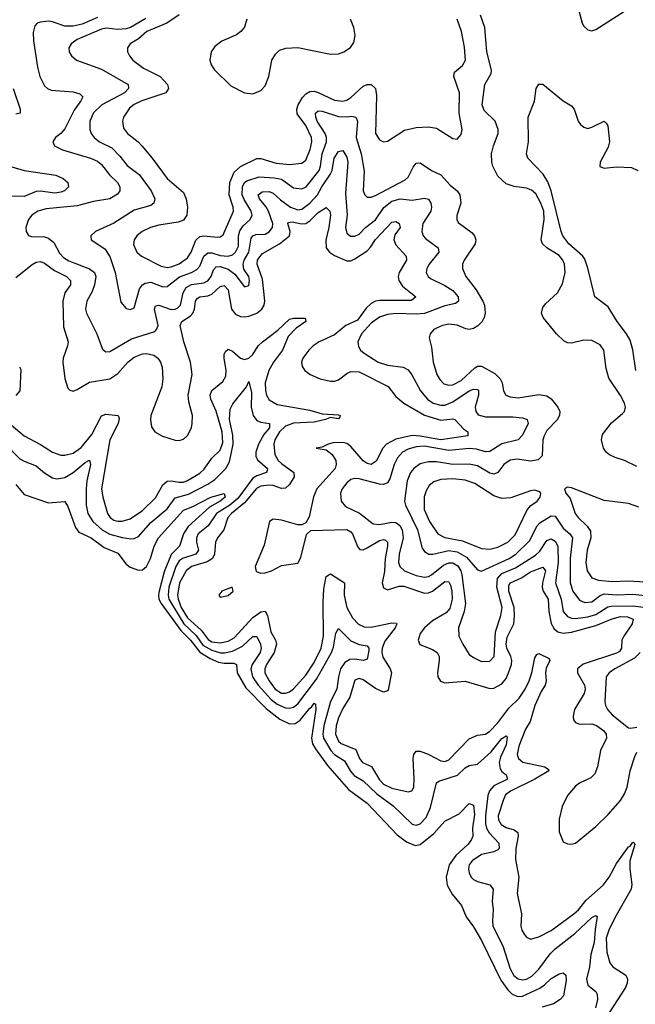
# Model space of a CAD drawing. Header units: inches. Extents: x 1934316 to 2140091, y 524953 to 667329.
# Tile 238 of 256: x 2033409 to 2036423, y 623227 to 628048. Entities that reach past the tile are written whole.
import ezdxf

# ---------------------------------------------------------------- set-up
doc = ezdxf.new("R2010")
doc.units = ezdxf.units.IN
doc.header["$MEASUREMENT"] = 0
doc.layers.add('C0632', color=7, linetype='Continuous')

msp = doc.modelspace()

# ---------------------------------------------------------------- linework, layer by layer
at = {"layer": 'C0632', "color": 5}
for points, elevation in [([(2036141.9, 628110), (2036162.8, 628030), (2036170, 628016.4), (2036190, 627997.6), (2036210, 627992.2), (2036230, 627999.5), (2036370, 628088.8)], 260), ([(2033790, 628058.6), (2033714.1, 628025.9), (2033670, 628016.5), (2033630, 628015.3), (2033570, 628037.3), (2033550, 628040.4), (2033510, 628036.1), (2033494.9, 628030), (2033483.3, 628016.7), (2033474.9, 627985.1), (2033475.6, 627944.4), (2033495.3, 627815.3), (2033506.9, 627770), (2033530, 627724.4), (2033544.4, 627710), (2033562.7, 627702.7), (2033670, 627693.7), (2033703.8, 627683.8), (2033717.3, 627670), (2033708.4, 627650), (2033676.2, 627603.8), (2033630, 627513), (2033610, 627489.8), (2033584.6, 627470), (2033570.3, 627450), (2033578.4, 627430), (2033618.4, 627410), (2033755.3, 627370), (2033790, 627355.7), (2033810, 627339.3), (2033848.8, 627288.8), (2033887.2, 627250), (2033899.2, 627230), (2033899.6, 627210), (2033887.3, 627192.7), (2033849.5, 627170.5), (2033770, 627157.5), (2033690, 627136.6), (2033538.5, 627121.5), (2033497.6, 627110), (2033468.8, 627091.2), (2033451.6, 627070), (2033439.5, 627030), (2033440.3, 627010), (2033451.7, 626991.7), (2033466.7, 626986.7), (2033530, 626983.9), (2033550, 626977.9), (2033576.6, 626956.6), (2033604.3, 626904.3), (2033623, 626883), (2033650, 626866.3), (2033750, 626828.4), (2033775.3, 626810), (2033781.7, 626790), (2033775.7, 626750), (2033763.4, 626716.6), (2033737.8, 626670), (2033731.7, 626630), (2033736, 626610), (2033786.3, 626510), (2033813.8, 626433.8), (2033830, 626422), (2033850, 626422.6), (2033955.4, 626484.6), (2034070, 626520.9), (2034079.1, 626530), (2034086.7, 626550), (2034068.7, 626630), (2034073.2, 626646.8), (2034090, 626650.5), (2034150, 626628.9), (2034170, 626629.8), (2034182.9, 626637.1), (2034195.8, 626650), (2034208.9, 626710), (2034223.9, 626736.1), (2034250, 626750.7), (2034310, 626759.3), (2034330, 626768.8), (2034346.4, 626790), (2034357.6, 626822.4), (2034370, 626837.5), (2034390, 626839.5), (2034430, 626826.2), (2034462.1, 626802.1), (2034510, 626739.6), (2034530, 626746.7), (2034534.1, 626770), (2034530.4, 626790), (2034506.3, 626826.3), (2034502.8, 626850), (2034508.3, 626870), (2034530, 626910), (2034542.8, 626977.2), (2034550.6, 626989.4), (2034564.9, 626995.1), (2034610, 626998.2), (2034630, 627008.8), (2034645.8, 627030), (2034648.5, 627050), (2034626.3, 627110), (2034613.4, 627133.4), (2034582.5, 627170), (2034576, 627190), (2034596, 627204), (2034630, 627206), (2034650, 627197.9), (2034685.4, 627165.4), (2034735.3, 627130), (2034770, 627117.2), (2034790, 627119.6), (2034830, 627148.8), (2034867.2, 627190), (2034888.3, 627230), (2034929.1, 627290), (2034937.9, 627310), (2034948.1, 627370), (2034970, 627402.7), (2034990, 627407.2), (2035010, 627375.2), (2035014.6, 627350), (2035004, 627196), (2035012.4, 627090), (2035004.2, 627030), (2035010, 627002.6), (2035027.8, 626987.8), (2035050, 626987.4), (2035070, 626997.1), (2035102.5, 627030), (2035150, 627067.7), (2035191.8, 627128.2), (2035230, 627159.5), (2035271, 627171), (2035330, 627163.2), (2035390, 627173.4), (2035410, 627169), (2035421.3, 627150), (2035425.6, 627130), (2035421.1, 627110), (2035382.5, 627050), (2035377.8, 627010), (2035384.4, 626990), (2035395.9, 626975.9), (2035458.2, 626930), (2035460.6, 626910), (2035414, 626850), (2035401.7, 626830), (2035398.3, 626810), (2035408.4, 626790), (2035420.7, 626780.7), (2035490, 626746.8), (2035530, 626721.2), (2035555.3, 626690), (2035557.4, 626670), (2035542.7, 626657.3), (2035490, 626646.4), (2035390, 626608.8), (2035350, 626605.1), (2035250, 626608.7), (2035210, 626603.4), (2035170, 626590.4), (2035130, 626562.1), (2035082.7, 626510), (2035063.9, 626470), (2035066.8, 626446.8), (2035076.9, 626430), (2035094.7, 626414.7), (2035164, 626370), (2035210, 626355.8), (2035286.9, 626346.9), (2035310, 626333.7), (2035329.2, 626309.2), (2035371.5, 626230), (2035405.5, 626190), (2035433.2, 626170), (2035470, 626159.9), (2035490, 626160.3), (2035530, 626177.4), (2035610, 626230.5), (2035630, 626238.6), (2035650, 626237.1), (2035655.1, 626230), (2035655.5, 626210), (2035639.3, 626150), (2035641.4, 626130), (2035653.6, 626113.6), (2035690, 626102.8), (2035823, 626103), (2035870, 626098.4), (2035892.6, 626090), (2035897.7, 626070), (2035870, 626012.8), (2035850, 625991.2), (2035770, 625971.6), (2035710, 625934.2), (2035690, 625931.7), (2035644.6, 625944.6), (2035610, 625947.9), (2035510, 625938.1), (2035390, 625959.1), (2035350, 625956.2), (2035310, 625944.6), (2035282.5, 625930), (2035258.1, 625901.9), (2035242.2, 625870), (2035220.8, 625799.2), (2035210, 625780.2), (2035190, 625771.6), (2035170, 625772.7), (2035070, 625799.6), (2035050, 625801.7), (2035030, 625796.1), (2035010, 625780.7), (2034988.1, 625750), (2034980.1, 625730), (2034982.3, 625690), (2035003.7, 625663.7), (2035071.6, 625631.6), (2035138.8, 625578.8), (2035170, 625575.5), (2035230, 625588), (2035250, 625585.9), (2035270, 625571.9), (2035280.8, 625550), (2035286, 625510), (2035267.1, 625430), (2035264.1, 625390), (2035270.1, 625370), (2035292, 625350), (2035350, 625327.1), (2035390, 625318.6), (2035410, 625322.1), (2035424.2, 625330), (2035483.4, 625376.6), (2035510, 625388.9), (2035530, 625388.2), (2035553.5, 625373.5), (2035568.3, 625350), (2035573.9, 625330), (2035591.4, 625190), (2035585, 625150), (2035557.7, 625070), (2035558.5, 625030), (2035577.8, 624990), (2035610, 624940.2), (2035630, 624924.6), (2035670, 624906), (2035710, 624907), (2035732.2, 624930), (2035738.2, 625050), (2035763.9, 625130), (2035770.3, 625169.7), (2035744.3, 625270), (2035748.2, 625311.8), (2035770, 625336), (2035836.3, 625363.7), (2035934.6, 625425.4), (2035955, 625445), (2035990, 625498), (2036010, 625506.4), (2036030, 625494.8), (2036043.7, 625470), (2036045.1, 625390), (2036031.4, 625290), (2036060.5, 625210), (2036069.6, 625150), (2036090, 625125.5), (2036110, 625118), (2036130, 625116.6), (2036190, 625123.8), (2036230, 625136.1), (2036287.5, 625172.5), (2036304.1, 625175.9), (2036410, 625178.3), (2036488.5, 625168.5)], 240), ([(2034026.1, 628053.9), (2033950.7, 628009.3), (2033930, 628002.2), (2033890, 628000.2), (2033833.6, 628006.4), (2033810, 628001.2), (2033690.3, 627950), (2033660.3, 627930), (2033649.2, 627910), (2033651.3, 627890), (2033662, 627870), (2033686.7, 627850), (2033810, 627805.5), (2033939.1, 627730), (2033942, 627710), (2033921.6, 627690), (2033811, 627630), (2033770, 627591.4), (2033752.5, 627550), (2033751.5, 627510), (2033759, 627490), (2033773.5, 627470), (2033800.2, 627450), (2033859.7, 627419.7), (2033899.7, 627379.8), (2033934.3, 627334.3), (2033994.5, 627290), (2034052, 627210), (2034070.2, 627170), (2034065, 627150), (2034050, 627138.6), (2033970, 627115.3), (2033870, 627051.4), (2033779.1, 627010), (2033756.3, 626990), (2033759.1, 626970), (2033825.5, 626925.5), (2033850, 626887.9), (2033876.4, 626810), (2033903.8, 626663.8), (2033930, 626633.4), (2033951.8, 626628.2), (2033970, 626637.6), (2033996, 626730), (2034010.3, 626749.7), (2034022.7, 626757.3), (2034050, 626761.9), (2034110, 626740.1), (2034130, 626740.5), (2034191.7, 626788.3), (2034250.6, 626810), (2034275.8, 626824.2), (2034290, 626841.5), (2034310.7, 626889.3), (2034330, 626905.4), (2034350, 626905.3), (2034390, 626893.8), (2034430, 626889.7), (2034450, 626896.8), (2034465.7, 626910), (2034480.7, 626939.3), (2034480.5, 626990), (2034486, 627014), (2034502.2, 627037.8), (2034536.7, 627070), (2034546.2, 627090), (2034542, 627110), (2034507, 627167), (2034498.2, 627190), (2034499.1, 627230), (2034509.5, 627250.5), (2034521.5, 627258.5), (2034581.7, 627278.3), (2034654, 627274), (2034690, 627266.9), (2034750, 627225.1), (2034790, 627219.8), (2034811.1, 627228.9), (2034875.5, 627310), (2034882.1, 627330), (2034889.1, 627390), (2034911.3, 627450), (2034911.5, 627470), (2034905.1, 627490), (2034865.3, 627550), (2034858.6, 627570), (2034857.5, 627590), (2034870, 627601.2), (2034890, 627599), (2034970, 627573.6), (2035008.8, 627571.2), (2035034.9, 627574.9), (2035055.2, 627570), (2035062.4, 627550), (2035056.4, 627470), (2035080.6, 627390), (2035094.8, 627305.2), (2035091, 627210), (2035099.1, 627190), (2035110, 627178.5), (2035130, 627178.2), (2035150, 627186.1), (2035296.2, 627263.8), (2035310, 627276.9), (2035334.8, 627325.2), (2035350, 627344.4), (2035370, 627347.2), (2035424.7, 627310), (2035470, 627288.1), (2035516.9, 627236.9), (2035550.2, 627210), (2035564.1, 627190), (2035568.7, 627150), (2035549.3, 627089.3), (2035548.3, 627070), (2035554.8, 627054.8), (2035624.3, 627004.3), (2035635.5, 626990), (2035642.2, 626970), (2035638.6, 626950), (2035584.3, 626870), (2035577.1, 626850), (2035576.8, 626830), (2035593.2, 626790), (2035644.2, 626724.2), (2035676.6, 626670), (2035684.3, 626650), (2035687.5, 626610), (2035683.2, 626590), (2035672.4, 626570), (2035651.7, 626548.3), (2035630, 626535.5), (2035610, 626531.2), (2035593.8, 626533.8), (2035550, 626551.2), (2035510, 626556.5), (2035478, 626550), (2035450, 626537.8), (2035435.8, 626530), (2035417.6, 626510), (2035414, 626490), (2035424.5, 626444.5), (2035433.5, 626370), (2035451.6, 626310), (2035465.3, 626285.3), (2035485.5, 626265.5), (2035510, 626258.4), (2035530, 626260.3), (2035570, 626280.5), (2035637.2, 626342.8), (2035650, 626350.8), (2035670, 626351.3), (2035735.1, 626315.1), (2035761.5, 626290), (2035770.2, 626269.8), (2035777.2, 626230), (2035788.9, 626208.9), (2035810, 626200.9), (2035850, 626196.8), (2035950, 626211.8), (2035990, 626206.1), (2036010.5, 626190.5), (2036042.8, 626150), (2036052.4, 626130), (2036051.7, 626111.7), (2036041.7, 626090), (2035990, 626035.7), (2035975.7, 626010), (2035970.1, 625990), (2035967.5, 625912.5), (2035947.8, 625892.2), (2035910, 625886.9), (2035844.1, 625895.9), (2035810, 625890.5), (2035779.7, 625870), (2035750, 625830.8), (2035730, 625822.8), (2035710, 625827.8), (2035650, 625863.4), (2035610, 625871.7), (2035530, 625869.6), (2035450, 625882.2), (2035410, 625883.1), (2035370, 625873.8), (2035338.8, 625850), (2035322.5, 625830), (2035305.2, 625790), (2035293.3, 625690), (2035297.9, 625670), (2035357.1, 625550), (2035379.7, 625459.7), (2035390, 625443.2), (2035411.2, 625431.2), (2035430.7, 625430.7), (2035510, 625449.2), (2035550, 625442.7), (2035595.8, 625415.8), (2035650, 625353.7), (2035670, 625347.8), (2035805.4, 625410), (2035837.6, 625430), (2035904.3, 625495.7), (2035943, 625570), (2035955.8, 625584.2), (2036010, 625618.3), (2036030, 625616.2), (2036070, 625557.7), (2036102.2, 625530), (2036114.9, 625510), (2036104.3, 625410), (2036103.1, 625290), (2036116.3, 625250), (2036150, 625205.8), (2036174.8, 625194.8), (2036210, 625196.6), (2036251, 625229), (2036270, 625236.5), (2036330, 625231.3), (2036410, 625235.2), (2036470, 625227.7)], 260), ([(2034190, 628072), (2034129, 628031), (2034031, 627990), (2033990, 627954.6), (2033949.1, 627930), (2033936.9, 627910), (2033937.2, 627890), (2033946.5, 627870), (2033963.5, 627850), (2034015.5, 627810), (2034096.3, 627770), (2034132.1, 627730), (2034136.8, 627710), (2034124.9, 627690), (2034006.9, 627650), (2033970, 627632.3), (2033946, 627614), (2033917.1, 627570), (2033912.6, 627550), (2033917.2, 627517.2), (2033937.2, 627490), (2033989.1, 627449.1), (2034006.7, 627430), (2034057.7, 627370), (2034130.1, 627270.1), (2034210, 627200.7), (2034224.6, 627170), (2034230.1, 627130), (2034226.3, 627090), (2034210, 627066.8), (2034184, 627056), (2034090, 627042), (2034049.2, 627030.8), (2034007.6, 627010), (2033982.2, 626990), (2033969.3, 626970), (2033966.6, 626946.6), (2033982.4, 626910), (2034004.6, 626890), (2034101.1, 626841.1), (2034130, 626835.1), (2034150, 626838.1), (2034190, 626853), (2034230, 626881.6), (2034249, 626910), (2034271.8, 626968.2), (2034290, 626986.3), (2034310, 626989.6), (2034377.4, 626982.6), (2034390, 626983.9), (2034405.7, 626994.3), (2034455.3, 627110), (2034453.4, 627130), (2034434.4, 627190), (2034437.3, 627250), (2034459.3, 627300.7), (2034490, 627328.8), (2034570, 627367.3), (2034590, 627367.7), (2034665.1, 627345.1), (2034730, 627338.3), (2034790, 627345.3), (2034810, 627359.3), (2034831.3, 627411.4), (2034838.7, 627450), (2034837.1, 627470), (2034809.1, 627530), (2034767.2, 627587.2), (2034765, 627610), (2034771.8, 627630), (2034793.9, 627666.1), (2034810, 627685), (2034830, 627696.4), (2034850, 627697.3), (2034870, 627691.7), (2034950, 627653.7), (2034990, 627647.9), (2035010, 627653.2), (2035030, 627665.8), (2035090, 627721.3), (2035110, 627730.1), (2035130.3, 627730), (2035150, 627710.3), (2035156.2, 627676.2), (2035151.5, 627490), (2035170, 627458.7), (2035190, 627450.3), (2035210, 627453.4), (2035293.3, 627506.7), (2035350, 627520.2), (2035410, 627522.6), (2035450, 627516.5), (2035530, 627466.4), (2035550, 627462), (2035570, 627486), (2035574.3, 627510), (2035561.1, 627590), (2035561.4, 627690), (2035533.5, 627770), (2035538, 627790), (2035576.3, 627823.7), (2035590.6, 627850), (2035587.1, 627912.9), (2035572.4, 627990), (2035550, 628049.7)], 280), ([(2034520.4, 628050), (2034508.6, 628011.4), (2034491, 627989), (2034470, 627973.7), (2034397.7, 627942.3), (2034364.3, 627915.7), (2034345.4, 627890), (2034339.3, 627850), (2034346.5, 627826.5), (2034361.7, 627801.7), (2034443, 627723), (2034509.3, 627689.3), (2034550, 627684.9), (2034590, 627700.2), (2034610, 627723.1), (2034628.1, 627770), (2034642.5, 627850), (2034660.5, 627879.5), (2034681.4, 627898.6), (2034711.1, 627908.9), (2034770, 627911.2), (2034930, 627878.3), (2034970, 627880.9), (2034995.4, 627890), (2035028.7, 627911.3), (2035044.9, 627935.1), (2035051.6, 627970), (2035044.6, 628010), (2035029, 628050)], 320), ([(2036430, 625859.4), (2036370, 625888.9), (2036323.5, 625903.5), (2036297, 625917), (2036280.8, 625930), (2036266.3, 625950), (2036257.1, 625990), (2036262.8, 626017.2), (2036306.3, 626073.7), (2036360.7, 626119.3), (2036369.6, 626130), (2036374, 626150), (2036369.7, 626170), (2036350, 626207), (2036292.9, 626292.9), (2036279.6, 626339.6), (2036268.4, 626430), (2036250, 626455.8), (2036210, 626476.8), (2036170, 626478.7), (2036110, 626463.8), (2036090, 626465.8), (2036073.9, 626473.9), (2036036.1, 626510), (2035970.9, 626590), (2035963.5, 626610), (2035970, 626638.4), (2035983.5, 626656.5), (2036041.5, 626710), (2036066.2, 626753.9), (2036079.3, 626810), (2036075.4, 626850), (2036067.8, 626870), (2036050, 626892.3), (2035989.9, 626929.9), (2035969, 626950), (2035962.5, 626970), (2035976.3, 627070), (2035974.2, 627110), (2035959.9, 627150), (2035935.1, 627195.1), (2035913.7, 627213.7), (2035890, 627223.1), (2035830, 627230.4), (2035790, 627243.4), (2035750, 627281), (2035725.4, 627330), (2035720.4, 627350), (2035719.4, 627390), (2035728.8, 627430), (2035751.2, 627490), (2035751.2, 627510), (2035736.5, 627550), (2035682.9, 627602.9), (2035673.2, 627630), (2035685.8, 627730), (2035716.3, 627783.7), (2035719.4, 627800.6), (2035696.3, 627890), (2035685.3, 628010), (2035665.2, 628070)], 260), ([(2033376.4, 627710), (2033410.3, 627610), (2033410.4, 627590), (2033390, 627584.8)], 220), ([(2036424.6, 626330), (2036411.3, 626431.3), (2036398.1, 626478.1), (2036379.9, 626510), (2036333.3, 626570), (2036290, 626641.5), (2036225.3, 626690), (2036191.1, 626831.1), (2036175.4, 626875.4), (2036165.2, 626890), (2036097.9, 626950), (2036068.5, 626990), (2036059.7, 627010), (2036010.3, 627210.3), (2035994.4, 627254.4), (2035971.7, 627291.7), (2035897, 627370), (2035889.5, 627390), (2035899.7, 627450), (2035898.4, 627570), (2035929.2, 627649.2), (2035938, 627710), (2035950, 627732), (2035970, 627731.3), (2036070, 627650.6), (2036110, 627626), (2036122.8, 627610), (2036142.8, 627550), (2036153.7, 627533.7), (2036170, 627521), (2036190, 627514.8), (2036210, 627520.7), (2036270, 627550.8), (2036280.7, 627540.7), (2036287.7, 627527.7), (2036296.3, 627450), (2036290, 627422.9), (2036250.5, 627350), (2036248.5, 627328.5), (2036270, 627320.5), (2036330, 627327.2), (2036404.4, 627324.4), (2036435.5, 627310)], 240), ([(2033370, 627327.9), (2033430, 627309.5), (2033586.4, 627286.4), (2033621.6, 627270), (2033644.9, 627250), (2033647.2, 627230), (2033628.8, 627210), (2033610, 627202.4), (2033581.5, 627198.5), (2033510, 627207.8), (2033490, 627206), (2033430, 627182.3), (2033336.8, 627183.2)], 220), ([(2033390, 626785.6), (2033470, 626848.9), (2033490, 626860.4), (2033510, 626863.7), (2033530, 626855.3), (2033579.6, 626819.6), (2033637.7, 626790), (2033658, 626770), (2033657.5, 626750), (2033629.6, 626710), (2033619.6, 626670), (2033623.4, 626543.4), (2033646.4, 626470), (2033643.5, 626450), (2033621.5, 626390), (2033619.8, 626370), (2033630.2, 626290.2), (2033644.1, 626244.1), (2033653.9, 626233.9), (2033670, 626229), (2033690, 626236.2), (2033750, 626272.1), (2033850, 626288.7), (2033890, 626315.4), (2033937.5, 626370), (2033970, 626395.5), (2034010, 626411.1), (2034030, 626413.4), (2034065.1, 626405.1), (2034085.4, 626390), (2034098.4, 626370), (2034105.9, 626345.9), (2034110.1, 626290), (2034104.2, 626250), (2034050.2, 626110.2), (2034048.4, 626088.4), (2034054.5, 626054.5), (2034070.1, 626030.1), (2034107.8, 626007.8), (2034170, 625988.7), (2034190, 625987.8), (2034210, 625994.5), (2034230, 626011.4), (2034249.2, 626050), (2034253.9, 626070), (2034255, 626110), (2034237.1, 626177.1), (2034233.1, 626210), (2034253, 626310), (2034244.8, 626370), (2034211.6, 626470), (2034194.6, 626550), (2034201.8, 626570), (2034244, 626596), (2034256.6, 626610), (2034263.9, 626630), (2034269.2, 626670), (2034277.6, 626682.3), (2034290, 626691.1), (2034330, 626695.6), (2034350, 626703.8), (2034390, 626741), (2034410, 626746.8), (2034430, 626725.2), (2034446.3, 626630), (2034465.1, 626605.1), (2034490, 626593.8), (2034510, 626593.3), (2034530, 626596.1), (2034570, 626611.2), (2034593.5, 626630), (2034605, 626650), (2034609.6, 626670.4), (2034597.9, 626777.9), (2034570.7, 626850), (2034572.3, 626870), (2034579.3, 626880.7), (2034597.9, 626902.2), (2034680.2, 626950), (2034730, 626988.7), (2034732.8, 627010), (2034722.1, 627050), (2034724.7, 627055.3), (2034742.3, 627057.7), (2034788.1, 627048.1), (2034810, 627049.3), (2034830, 627062), (2034870, 627104.2), (2034910, 627128.5), (2034927.8, 627110), (2034930.1, 627089.9), (2034922.3, 627030), (2034907.7, 626967.7), (2034909.7, 626930), (2034925.3, 626910), (2034950, 626892.7), (2035010, 626866.2), (2035030, 626867.5), (2035050, 626876.1), (2035110, 626915.1), (2035126.7, 626933.3), (2035150, 626972), (2035230, 627056.1), (2035250, 627058.9), (2035267, 627050), (2035272, 627030), (2035245.7, 626994.3), (2035240.7, 626970), (2035250, 626945.8), (2035301.4, 626890), (2035302.7, 626870), (2035266.1, 626810), (2035261.5, 626790), (2035265.5, 626770), (2035283.6, 626743.6), (2035348.9, 626690), (2035326.8, 626673.2), (2035170, 626673.4), (2035150, 626669.1), (2035130, 626658.3), (2035105.1, 626634.9), (2035063.3, 626576.7), (2035006, 626550), (2034950, 626504.3), (2034874.2, 626470), (2034845, 626450), (2034824.1, 626430), (2034795.4, 626390), (2034789, 626370), (2034791.8, 626350), (2034805, 626330), (2034831.6, 626310), (2034879.5, 626290), (2034930, 626277.2), (2034950, 626277.4), (2034970, 626284.7), (2035010, 626315.9), (2035030, 626325.8), (2035070, 626323.3), (2035212.1, 626252.1), (2035250, 626202.8), (2035288.8, 626170), (2035390, 626111.6), (2035470, 626087.5), (2035530, 626094), (2035539.6, 626090), (2035582.8, 626042.8), (2035603.6, 626030), (2035603, 626010), (2035470, 625990.2), (2035370, 626009.1), (2035330, 626011.9), (2035250, 625993.6), (2035204.3, 625970), (2035186.3, 625950), (2035154.5, 625885.5), (2035130, 625869.9), (2035110, 625874.4), (2035090, 625887.6), (2035030, 625958.2), (2035010, 625972), (2034990, 625978.1), (2034944.2, 625975.8), (2034919.1, 625970), (2034890, 625955.1), (2034861, 625950), (2034910, 625941.1), (2034938.7, 625918.7), (2034956.3, 625890), (2034958.1, 625870), (2034952.7, 625850), (2034862.8, 625750), (2034847.7, 625712.3), (2034826.2, 625613.8), (2034810, 625583.6), (2034790, 625573.8), (2034770, 625574.3), (2034690, 625596.7), (2034650, 625602.8), (2034631.7, 625590), (2034605.3, 625474.7), (2034562.4, 625370), (2034565.8, 625345.8), (2034590, 625338), (2034610, 625339.3), (2034641.3, 625350), (2034690, 625376.1), (2034770, 625386.5), (2034785.2, 625414.8), (2034813.5, 625526.5), (2034834, 625546), (2035011.2, 625551.2), (2035030, 625540.5), (2035038.2, 625530), (2035064.3, 625464.3), (2035074.3, 625454.3), (2035090, 625452.5), (2035110, 625461.5), (2035170, 625497), (2035190, 625503.1), (2035199.4, 625499.4), (2035210.1, 625490.1), (2035210.1, 625470), (2035198.2, 625410), (2035194.6, 625345.4), (2035183.1, 625290), (2035190, 625266.2), (2035210, 625256.8), (2035266.2, 625273.8), (2035290, 625273.5), (2035390, 625240.1), (2035410, 625241.6), (2035430, 625249.7), (2035490, 625297.7), (2035510, 625294.7), (2035518.2, 625278.2), (2035524.2, 625250), (2035525.3, 625210), (2035514.5, 625165.5), (2035496.6, 625143.4), (2035430, 625103.6), (2035390.1, 625070), (2035370, 625041.6), (2035359.3, 625010), (2035368.1, 624988.1), (2035430, 624964.6), (2035453.1, 624950), (2035461.8, 624930), (2035462.6, 624910), (2035454.2, 624850), (2035455.8, 624830), (2035469.4, 624809.4), (2035490, 624800.2), (2035590, 624808.8), (2035710, 624773.8), (2035730, 624774.2), (2035770, 624795.3), (2035790, 624822.5), (2035802.6, 624850), (2035815.9, 624890), (2035817.8, 624910), (2035813.4, 624930), (2035793.4, 624970), (2035790, 624990), (2035796.1, 625023.9), (2035827.3, 625090), (2035831.4, 625128.6), (2035830, 625170), (2035802.8, 625250), (2035803.4, 625276.6), (2035811.2, 625290), (2035865.4, 625314.6), (2035910, 625344.1), (2035970, 625366.8), (2035982.9, 625350), (2035968, 625290), (2035967.3, 625267.3), (2035972.3, 625250), (2035996.7, 625210), (2035999.5, 625150), (2036011.4, 625091.4), (2036024.8, 625064.8), (2036042.7, 625050), (2036070, 625044.5), (2036110, 625049.3), (2036230, 625081.3), (2036310, 625114.9), (2036350, 625125.7), (2036384.6, 625124.6), (2036411.8, 625111.8), (2036406.9, 625090), (2036365.8, 625030), (2036357.4, 625010), (2036355.1, 624970), (2036345.2, 624954.8), (2036330, 624946), (2036167.7, 624892.3), (2036140.1, 624870), (2036140.4, 624850), (2036174.2, 624790), (2036177.7, 624770), (2036172.1, 624747.9), (2036124.6, 624670), (2036117.8, 624637.8), (2036120.5, 624620.5), (2036130, 624606.3), (2036150, 624598.4), (2036210, 624599.9), (2036232.2, 624592.2), (2036267.5, 624567.5), (2036280.1, 624550), (2036281.3, 624530), (2036252.2, 624470), (2036238.3, 624390), (2036224.8, 624355.2), (2036204.7, 624335.3), (2036150.3, 624310), (2036130, 624294.7), (2036090.2, 624250), (2036065.4, 624194.6), (2036050, 624134), (2036050, 624071.3), (2036070, 624021.6), (2036090, 624012.2), (2036110, 624010.4), (2036130, 624015.3), (2036230, 624097.7), (2036290, 624155.5), (2036350, 624225.4), (2036370, 624256.9), (2036382.1, 624290), (2036397.6, 624370), (2036419.6, 624440.4), (2036430, 624462.2)], 220), ([(2033336.6, 626090), (2033430, 626010.8), (2033510, 625967.8), (2033570, 625929.5), (2033610, 625915.3), (2033630, 625914.7), (2033670, 625925.5), (2033710, 625953.1), (2033762.7, 626017.3), (2033810, 626108.1), (2033830, 626115.9), (2033890.1, 626110.1), (2033895.1, 626095.1), (2033890.4, 626070), (2033850.7, 625990), (2033808.9, 625750), (2033815.1, 625710), (2033838.5, 625630), (2033851.7, 625610), (2033870, 625597.5), (2033890, 625592.1), (2033910, 625592.1), (2033950, 625604.2), (2034010, 625643.8), (2034074.2, 625705.8), (2034110.3, 625769.7), (2034130, 625787.4), (2034150, 625789.7), (2034190, 625782.5), (2034210, 625783.7), (2034230, 625790.9), (2034290, 625827.1), (2034312.3, 625847.7), (2034350, 625900.1), (2034390, 625939.4), (2034402.9, 625977.1), (2034400.7, 626030), (2034371.4, 626131.4), (2034345.1, 626190), (2034340.5, 626210), (2034350, 626232.3), (2034403.1, 626276.9), (2034417.6, 626302.3), (2034419.9, 626330), (2034409.4, 626390.6), (2034410.5, 626409.5), (2034417.1, 626422.9), (2034430, 626434.2), (2034450, 626424.2), (2034490, 626390.6), (2034510, 626384.4), (2034530, 626390.1), (2034550, 626408.4), (2034577, 626450), (2034597.2, 626470), (2034673.2, 626526.8), (2034730, 626580.7), (2034750, 626585.5), (2034806.7, 626586.7), (2034810.2, 626570), (2034762.7, 626537.3), (2034723.7, 626496.3), (2034695.1, 626430), (2034651.1, 626370), (2034627.8, 626330), (2034611, 626270), (2034611.6, 626231.6), (2034616.9, 626210), (2034630, 626186.4), (2034670, 626163.1), (2034830, 626136.1), (2034890, 626118.4), (2034970, 626112.3), (2034978, 626110), (2034976.7, 626103.3), (2034970, 626094), (2034930, 626100.4), (2034906.4, 626090), (2034850, 626076.4), (2034750, 626071.8), (2034710, 626057.1), (2034680.3, 626030), (2034658.1, 625990), (2034653.8, 625970), (2034658.6, 625918.6), (2034674.9, 625890), (2034690, 625874.9), (2034751.6, 625830), (2034753, 625810), (2034730, 625772.4), (2034710, 625754), (2034690, 625753.1), (2034650, 625766.5), (2034630, 625768.1), (2034590, 625763.7), (2034567.7, 625752.3), (2034510, 625682.1), (2034445.6, 625630), (2034427.3, 625610), (2034408.2, 625550), (2034377.1, 625510), (2034367.5, 625490), (2034361.7, 625430), (2034352.6, 625410), (2034327.3, 625392.7), (2034249.6, 625370.4), (2034223, 625350), (2034191.2, 625290), (2034181.8, 625230), (2034183.9, 625210), (2034198.7, 625170), (2034230, 625119), (2034297.9, 625057.9), (2034332.2, 625012.2), (2034350, 625001.9), (2034390, 624995.9), (2034430, 625005.3), (2034459.3, 625020.7), (2034550, 625119.9), (2034590, 625149.1), (2034611.3, 625151.3), (2034621.3, 625130), (2034638.4, 625050), (2034661.6, 625010), (2034666.8, 624990), (2034655.3, 624950), (2034616.9, 624890), (2034609.4, 624870), (2034609.7, 624850), (2034629.4, 624810), (2034659.9, 624770), (2034690, 624750.9), (2034710, 624749.7), (2034730, 624756.8), (2034750, 624771.6), (2034810, 624838.3), (2034850, 624900.4), (2034884.9, 624970), (2034896.1, 625030), (2034894.5, 625194.5), (2034898.3, 625261.7), (2034910, 625321.3), (2034926.8, 625333.2), (2034930, 625335.2), (2034999, 625290), (2034996.7, 625230), (2035010.1, 625170), (2035038.9, 625118.9), (2035067.7, 625087.7), (2035095.7, 625075.7), (2035130, 625073.6), (2035230, 625094.5), (2035253.7, 625093.7), (2035256, 625090), (2035246.4, 625070), (2035195.8, 625004.2), (2035182.6, 624970), (2035181.2, 624950), (2035186.1, 624926.1), (2035223.3, 624870), (2035229, 624850), (2035213.1, 624766.9), (2035210, 624761.1), (2035190, 624755.2), (2035150, 624773.8), (2035090, 624815.6), (2035070, 624822.2), (2035050, 624813.3), (2035025.5, 624730), (2034990, 624675.7), (2034970, 624629.8), (2034957.8, 624590), (2034955.7, 624550), (2034970, 624515.7), (2034983, 624503.1), (2035054.7, 624474.7), (2035073.1, 624430), (2035087.2, 624410), (2035130.7, 624390.7), (2035170, 624326.5), (2035190, 624305.1), (2035230, 624284.9), (2035310, 624267.2), (2035328.2, 624271.8), (2035338.3, 624290), (2035340.7, 624330), (2035335.3, 624430), (2035338.3, 624450), (2035350, 624466.9), (2035370, 624465.6), (2035409, 624451), (2035470, 624418.4), (2035490, 624416.2), (2035510, 624423.5), (2035610, 624526), (2035650, 624544.8), (2035690, 624550.2), (2035710, 624564.4), (2035750, 624604.6), (2035803, 624677), (2035854.5, 624725.5), (2035884.1, 624770), (2035903, 624810), (2035916.6, 624850), (2035930, 624923.1), (2035940.2, 624939.8), (2035950, 624945.2), (2036000.7, 624920.7), (2036004.8, 624910), (2035987, 624873), (2035982.5, 624850), (2035986.8, 624810), (2035982.1, 624790), (2035961.4, 624758.6), (2035931, 624690), (2035908.4, 624611.6), (2035885.8, 624574.2), (2035852.6, 624490), (2035844.1, 624450), (2035850.2, 624430), (2035872.8, 624412.8), (2035979.1, 624390), (2035997, 624377), (2035999.1, 624370), (2035931.6, 624328.4), (2035810.9, 624270), (2035788, 624252), (2035776.6, 624230), (2035752, 624150), (2035752.2, 624130), (2035766.7, 624106.7), (2035790, 624092.4), (2035830, 624080.6), (2035847.6, 624067.6), (2035849.6, 624050), (2035838.5, 623990), (2035836.4, 623936.4), (2035852.8, 623850), (2035844.4, 623770), (2035866.3, 623670), (2035862.4, 623610), (2035866.9, 623590), (2035878, 623570), (2035890, 623555.8), (2035910, 623546), (2035950, 623556.5), (2036010, 623588.9), (2036122, 623670), (2036143.9, 623690), (2036182.4, 623737.6), (2036265.8, 623810), (2036294.2, 623850), (2036330, 623916.8), (2036390, 623997.5), (2036398.2, 624001.8), (2036410, 624020.3), (2036417.6, 624017.6), (2036419.6, 624010), (2036396, 623930), (2036396.4, 623890), (2036406.1, 623813.9), (2036402.1, 623790), (2036323, 623650), (2036292.6, 623590), (2036280.4, 623550), (2036282.9, 623482.9), (2036298.3, 623430), (2036313.4, 623410), (2036375.9, 623370), (2036384.7, 623350), (2036382.5, 623330), (2036374, 623310), (2036279.1, 623160.9)], 180), ([(2033407.5, 626347.5), (2033414.9, 626334.9), (2033410.1, 626230), (2033390, 626207.6)], 180), ([(2033334.6, 625974.6), (2033410, 625897.8), (2033430, 625885.3), (2033490, 625862.8), (2033530, 625829.4), (2033570, 625805), (2033590, 625799.5), (2033630, 625806.6), (2033670, 625830.5), (2033730, 625879.2), (2033751.3, 625891.3), (2033756.1, 625870), (2033737.3, 625790), (2033733.9, 625750), (2033734.9, 625670), (2033742.1, 625630), (2033766.4, 625590), (2033813.3, 625550), (2033850, 625528), (2033910, 625511.6), (2033953.7, 625506.3), (2033970, 625507.8), (2033990, 625517.2), (2034050, 625586), (2034130, 625652.3), (2034170, 625706.9), (2034235.4, 625724.6), (2034330, 625774), (2034363.7, 625796.3), (2034418.3, 625850), (2034436.6, 625883.4), (2034453.3, 625970), (2034453, 626013), (2034436.3, 626090), (2034439.7, 626140.3), (2034452.5, 626167.5), (2034519.7, 626250), (2034530, 626276.4), (2034543, 626223), (2034542.1, 626150), (2034551.1, 626110), (2034570, 626085.4), (2034590, 626076.8), (2034632.1, 626070), (2034631, 626050), (2034603.8, 626016.2), (2034577.5, 625970), (2034564.2, 625930), (2034564.6, 625910), (2034572.5, 625892.5), (2034622.7, 625850), (2034620.2, 625839.8), (2034616.5, 625830), (2034570, 625814.7), (2034550, 625802.1), (2034477.4, 625702.6), (2034437.1, 625670), (2034372.9, 625630), (2034331, 625570), (2034283, 625530), (2034274.4, 625510), (2034274.4, 625490), (2034283.6, 625450), (2034271.7, 625430), (2034205.8, 625410), (2034190, 625398.5), (2034173.1, 625370), (2034138.6, 625270), (2034135, 625230), (2034138.7, 625210), (2034212.7, 625090), (2034273.1, 625033.1), (2034305.8, 624985.8), (2034350, 624960.6), (2034391.6, 624948.4), (2034411.9, 624948.1), (2034450, 624956.4), (2034500.4, 624979.6), (2034550, 625027.3), (2034570, 625028.5), (2034588, 624990), (2034591.4, 624970), (2034586.9, 624950), (2034547.5, 624890), (2034540.1, 624870), (2034548.1, 624830), (2034576.2, 624790), (2034640, 624720), (2034670, 624696.7), (2034710, 624679), (2034730, 624676.9), (2034750, 624682.1), (2034770, 624697.6), (2034861.7, 624818.3), (2034935.6, 624950), (2034944.7, 624975.3), (2034956.7, 625043.4), (2034970, 625066.5), (2035030, 625006.1), (2035070, 624988.3), (2035110, 624981.8), (2035118.3, 624970), (2035118.9, 624958.9), (2035110, 624917.3), (2035090.6, 624909.4), (2035050, 624916.7), (2035025.7, 624914.3), (2035000.3, 624899.7), (2034979.7, 624870), (2034969.6, 624830.4), (2034962.1, 624770), (2034929.8, 624710), (2034898.5, 624590), (2034893.4, 624550), (2034896.1, 624530), (2034932, 624470), (2034950, 624450.4), (2034998.2, 624418.2), (2035028.5, 624368.5), (2035047.1, 624347.1), (2035090, 624321.6), (2035156.8, 624256.8), (2035237.9, 624197.9), (2035330, 624109.1), (2035350, 624104.2), (2035370, 624110.1), (2035398.2, 624141.8), (2035419.8, 624190), (2035450, 624311.5), (2035461.1, 624318.9), (2035551.9, 624348.1), (2035590, 624384.3), (2035610, 624395.8), (2035650, 624402.7), (2035717.1, 624462.9), (2035770, 624528.5), (2035790, 624541.5), (2035795.3, 624535.3), (2035790, 624496.9), (2035762.8, 624437.2), (2035756.4, 624410), (2035761, 624381), (2035770, 624366.6), (2035790.2, 624350), (2035796.5, 624330), (2035730, 624297), (2035708.5, 624271.5), (2035701, 624250), (2035688.9, 624148.9), (2035688.8, 624110), (2035693.7, 624090), (2035707.2, 624067.2), (2035755.3, 624015.3), (2035756, 623990), (2035750, 623982.4), (2035730, 623972.9), (2035670, 623959.7), (2035623.7, 623930), (2035609.5, 623910), (2035605.8, 623890), (2035608.8, 623870), (2035618.4, 623850), (2035630, 623837.8), (2035650, 623827.4), (2035711.2, 623811.2), (2035727.3, 623790), (2035721.7, 623730), (2035727.4, 623690), (2035722.8, 623637.2), (2035725.8, 623610), (2035773.6, 623513.6), (2035810, 623399.8), (2035828.7, 623368.7), (2035850, 623351.9), (2035870, 623347.3), (2035890, 623350.1), (2035915.8, 623364.2), (2035950, 623398.4), (2036005.7, 623474.3), (2036030, 623499.3), (2036125.9, 623574.1), (2036210, 623651.6), (2036230, 623661.3), (2036236.5, 623656.5), (2036226.1, 623593.9), (2036221.7, 623530), (2036205.5, 623470), (2036198.7, 623410), (2036183.4, 623350), (2036190, 623321.3), (2036230.1, 623290.1), (2036236.5, 623276.5), (2036238, 623250), (2036228.2, 623210)], 160), ([(2033390, 625771.3), (2033430, 625723.2), (2033550, 625682.5), (2033630, 625688.5), (2033643.9, 625663.9), (2033681.8, 625561.8), (2033698.6, 625538.6), (2033759.4, 625510), (2033822.9, 625462.9), (2033890, 625435), (2033930, 625381.2), (2033950, 625366.6), (2033990, 625351.8), (2034010, 625354.8), (2034030, 625370.8), (2034049.5, 625410), (2034066.5, 625470), (2034089.1, 625510.9), (2034210, 625646.6), (2034255.7, 625664.3), (2034345.3, 625710), (2034410, 625728), (2034414.8, 625710), (2034390.1, 625690), (2034338.3, 625661.7), (2034234, 625566), (2034211.1, 625530), (2034191.2, 625470), (2034150.9, 625429.1), (2034115.4, 625344.6), (2034091, 625250), (2034087.6, 625230), (2034090.7, 625210.7), (2034101.4, 625190), (2034197.5, 625057.5), (2034244.6, 625010), (2034291.5, 624951.5), (2034340.5, 624920.5), (2034381.7, 624901.6), (2034410, 624896.5), (2034456.9, 624896.9), (2034470.6, 624890.6), (2034474.3, 624850), (2034515.9, 624775.9), (2034615.6, 624675.6), (2034682.5, 624622.5), (2034730, 624600.8), (2034758, 624602), (2034781.4, 624618.6), (2034830, 624677.6), (2034838, 624682), (2034850, 624701.7), (2034856.7, 624696.7), (2034858.9, 624670), (2034837.8, 624530), (2034843, 624503), (2034856.9, 624476.9), (2034915.7, 624395.7), (2035019.2, 624279.2), (2035110, 624211.2), (2035256.4, 624056.4), (2035301.9, 624021.9), (2035345, 624005), (2035370, 624008.8), (2035436.3, 624063.7), (2035490, 624123.2), (2035560, 624160), (2035610, 624210.3), (2035630, 624202.4), (2035636.2, 624156.2), (2035626.1, 624090), (2035627.5, 624050), (2035619.8, 624030), (2035603.6, 624010), (2035543.9, 623956.1), (2035511.4, 623910), (2035497, 623850), (2035500.9, 623810), (2035525.7, 623765.7), (2035571.8, 623710), (2035594.8, 623654.8), (2035630, 623606.7), (2035670, 623539.3), (2035764.9, 623344.9), (2035797.9, 623297.9), (2035818, 623278), (2035845.8, 623265.8), (2035870, 623267.5), (2035954.6, 623305.4), (2035978.3, 623321.7), (2036010, 623353), (2036050, 623376.2), (2036070, 623381.3), (2036082.4, 623370), (2036084.2, 623344.2), (2036071.6, 623268.4), (2036054.2, 623250), (2036022.9, 623230), (2035967.1, 623212.9)], 140), ([(2036440.6, 625660.6), (2036390, 625679.3), (2036270, 625693.5), (2036110, 625756.2), (2036090, 625759.3), (2036076, 625750), (2036083, 625730), (2036103, 625703), (2036128.7, 625630), (2036142.7, 625610), (2036187.5, 625567.5), (2036202.6, 625542.6), (2036205.1, 625510), (2036186.5, 625450), (2036180.1, 625390), (2036186.3, 625350), (2036210, 625315.2), (2036242.9, 625302.9), (2036310, 625297.5), (2036390, 625300.4), (2036470, 625296)], 280), ([(2036445.9, 624950), (2036418, 624922), (2036321.8, 624870), (2036294.5, 624850), (2036280.5, 624830), (2036273, 624710), (2036276.3, 624690), (2036286.2, 624670), (2036310, 624644.2), (2036390, 624580.2), (2036399, 624579), (2036430, 624583.2)], 240)]:
    msp.add_lwpolyline(points, dxfattribs=dict(at, elevation=elevation))
for points, elevation in [([(2035530, 625799.1), (2035470, 625797.1), (2035435.7, 625784.3), (2035413.8, 625766.2), (2035398.4, 625741.6), (2035388.9, 625711.1), (2035388.9, 625650), (2035415.4, 625590), (2035455.7, 625530), (2035490, 625511.9), (2035576.4, 625496.4), (2035670, 625458.1), (2035710, 625455.5), (2035750, 625464.5), (2035798.3, 625490), (2035834.2, 625525.8), (2035892.7, 625647.3), (2035911.3, 625668.7), (2035942, 625690), (2035957.6, 625710), (2035959.5, 625730), (2035955.4, 625735.4), (2035930, 625744.2), (2035910, 625741.1), (2035813.4, 625706.6), (2035770, 625703), (2035730, 625717), (2035636.9, 625776.9), (2035590, 625792.5)], 280), ([(2034448.7, 625268.7), (2034399.1, 625250), (2034383.8, 625230), (2034390, 625220.7), (2034430, 625229.1), (2034453.6, 625250)], 220)]:
    msp.add_lwpolyline(points, close=True, dxfattribs=dict(at, elevation=elevation))

doc.saveas('drawing.dxf')
